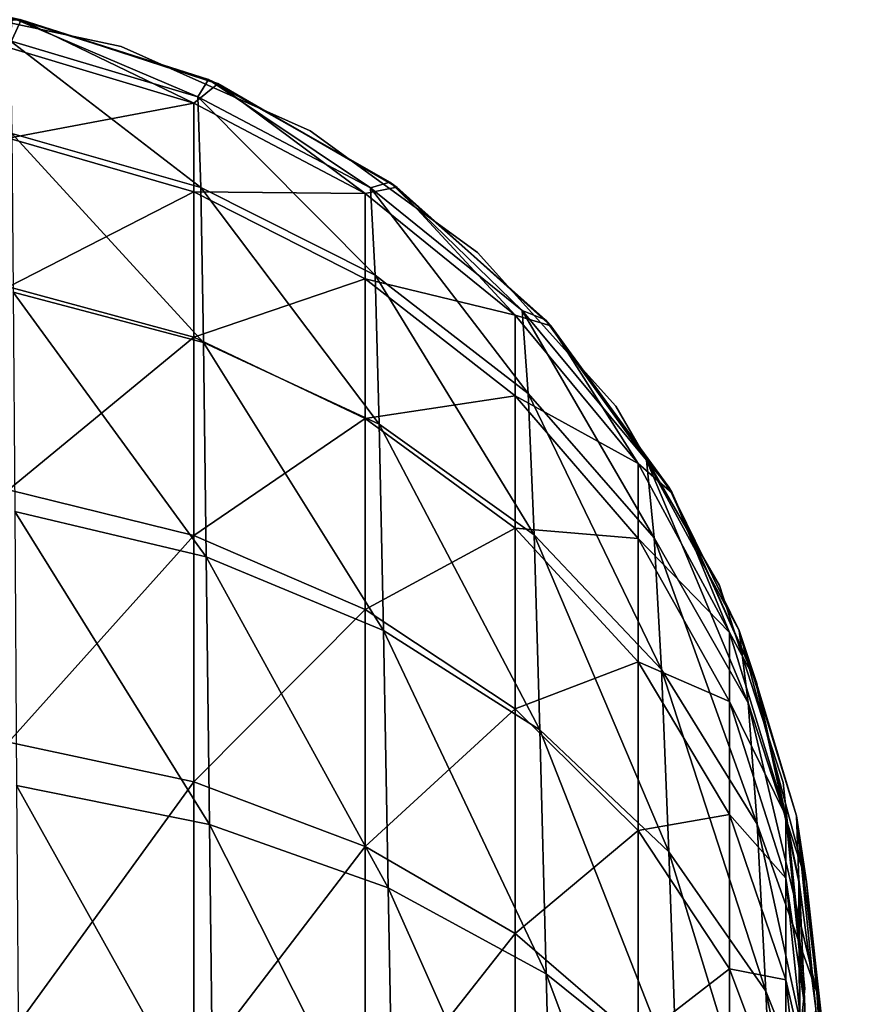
# Model space of a CAD drawing. Header units: millimetres. Extents: x -24 to 24, y -375 to 258.
# Tile 10 of 15: x 3 to 17, y 216 to 232. Entities that reach past the tile are written whole.
import ezdxf

# ---------------------------------------------------------------- set-up
doc = ezdxf.new("R2010")
doc.units = ezdxf.units.MM
doc.header["$LTSCALE"] = 159.143519
for name, color, linetype in [('12', 7, 'CONTINUOUS'), ('17', 7, 'CONTINUOUS'), ('18', 7, 'CONTINUOUS'), ('20', 7, 'CONTINUOUS'), ('28', 7, 'CONTINUOUS'), ('30', 7, 'CONTINUOUS'), ('6', 7, 'CONTINUOUS'), ('8', 7, 'CONTINUOUS')]:
    doc.layers.add(name, color=color, linetype=linetype)

msp = doc.modelspace()

# ---------------------------------------------------------------- linework, layer by layer
at = {"layer": '12', "color": 7, "linetype": 'CONTINUOUS', "true_color": 0xe0f2ff}
for points in [[(6.711, 231.074, 105.35), (3.431, 232.139, 105.35), (6.711, 231.074, 123.45), (6.711, 231.074, 105.35)], [(6.711, 231.074, 123.45), (3.431, 232.139, 105.35), (3.431, 232.139, 123.45), (6.711, 231.074, 123.45)], [(9.698, 229.349, 105.35), (6.711, 231.074, 105.35), (9.698, 229.349, 123.45), (9.698, 229.349, 105.35)], [(9.698, 229.349, 123.45), (6.711, 231.074, 105.35), (6.711, 231.074, 123.45), (9.698, 229.349, 123.45)], [(12.262, 227.041, 105.35), (9.698, 229.349, 105.35), (12.262, 227.041, 123.45), (12.262, 227.041, 105.35)], [(12.262, 227.041, 123.45), (9.698, 229.349, 105.35), (9.698, 229.349, 123.45), (12.262, 227.041, 123.45)], [(14.289, 224.25, 105.35), (12.262, 227.041, 105.35), (14.289, 224.25, 123.45), (14.289, 224.25, 105.35)], [(14.289, 224.25, 123.45), (12.262, 227.041, 105.35), (12.262, 227.041, 123.45), (14.289, 224.25, 123.45)], [(15.692, 221.099, 105.35), (14.289, 224.25, 105.35), (15.692, 221.099, 123.45), (15.692, 221.099, 105.35)], [(15.692, 221.099, 123.45), (14.289, 224.25, 105.35), (14.289, 224.25, 123.45), (15.692, 221.099, 123.45)], [(16.41, 217.725, 105.35), (15.692, 221.099, 105.35), (16.41, 217.725, 123.45), (16.41, 217.725, 105.35)], [(16.41, 217.725, 123.45), (15.692, 221.099, 105.35), (15.692, 221.099, 123.45), (16.41, 217.725, 123.45)], [(16.41, 214.275, 105.35), (16.41, 217.725, 105.35), (16.41, 214.275, 123.45), (16.41, 214.275, 105.35)], [(16.41, 214.275, 123.45), (16.41, 217.725, 105.35), (16.41, 217.725, 123.45), (16.41, 214.275, 123.45)]]:
    msp.add_3dface(points, dxfattribs=at)
at = {"layer": '17', "color": 7, "linetype": 'CONTINUOUS', "true_color": 0xe0f2ff}
for points in [[(16.139, 212.569, 124.4), (16.5, 216, 124.4), (16.139, 212.569, 142.5), (16.139, 212.569, 124.4)], [(16.139, 212.569, 142.5), (16.5, 216, 124.4), (16.5, 216, 142.5), (16.139, 212.569, 142.5)]]:
    msp.add_3dface(points, dxfattribs=at)
at = {"layer": '18', "color": 7, "linetype": 'CONTINUOUS', "true_color": 0xe0f2ff}
for points in [[(5.099, 231.692, 124.4), (1.725, 232.41, 124.4), (5.099, 231.692, 142.5), (5.099, 231.692, 124.4)], [(5.099, 231.692, 142.5), (1.725, 232.41, 124.4), (1.725, 232.41, 142.5), (5.099, 231.692, 142.5)], [(8.25, 230.289, 124.4), (5.099, 231.692, 124.4), (8.25, 230.289, 142.5), (8.25, 230.289, 124.4)], [(8.25, 230.289, 142.5), (5.099, 231.692, 124.4), (5.099, 231.692, 142.5), (8.25, 230.289, 142.5)], [(11.041, 228.262, 124.4), (8.25, 230.289, 124.4), (11.041, 228.262, 142.5), (11.041, 228.262, 124.4)], [(11.041, 228.262, 142.5), (8.25, 230.289, 124.4), (8.25, 230.289, 142.5), (11.041, 228.262, 142.5)], [(13.349, 225.698, 124.4), (11.041, 228.262, 124.4), (13.349, 225.698, 142.5), (13.349, 225.698, 124.4)], [(13.349, 225.698, 142.5), (11.041, 228.262, 124.4), (11.041, 228.262, 142.5), (13.349, 225.698, 142.5)], [(15.074, 222.711, 124.4), (13.349, 225.698, 124.4), (15.074, 222.711, 142.5), (15.074, 222.711, 124.4)], [(15.074, 222.711, 142.5), (13.349, 225.698, 124.4), (13.349, 225.698, 142.5), (15.074, 222.711, 142.5)], [(16.139, 219.431, 124.4), (15.074, 222.711, 124.4), (16.139, 219.431, 142.5), (16.139, 219.431, 124.4)], [(16.139, 219.431, 142.5), (15.074, 222.711, 124.4), (15.074, 222.711, 142.5), (16.139, 219.431, 142.5)], [(16.5, 216, 142.5), (16.5, 216, 124.4), (16.139, 219.431, 124.4), (16.5, 216, 142.5)], [(16.5, 216, 142.5), (16.139, 219.431, 124.4), (16.139, 219.431, 142.5), (16.5, 216, 142.5)]]:
    msp.add_3dface(points, dxfattribs=at)
at = {"layer": '20', "color": 7, "linetype": 'CONTINUOUS', "true_color": 0xe0f2ff}
for points in [[(6.711, 231.074, 143.45), (3.431, 232.139, 143.45), (6.711, 231.074, 161.55), (6.711, 231.074, 143.45)], [(6.711, 231.074, 161.55), (3.431, 232.139, 143.45), (3.431, 232.139, 161.55), (6.711, 231.074, 161.55)], [(9.698, 229.349, 143.45), (6.711, 231.074, 143.45), (9.698, 229.349, 161.55), (9.698, 229.349, 143.45)], [(9.698, 229.349, 161.55), (6.711, 231.074, 143.45), (6.711, 231.074, 161.55), (9.698, 229.349, 161.55)], [(12.262, 227.041, 143.45), (9.698, 229.349, 143.45), (12.262, 227.041, 161.55), (12.262, 227.041, 143.45)], [(12.262, 227.041, 161.55), (9.698, 229.349, 143.45), (9.698, 229.349, 161.55), (12.262, 227.041, 161.55)], [(14.289, 224.25, 143.45), (12.262, 227.041, 143.45), (14.289, 224.25, 161.55), (14.289, 224.25, 143.45)], [(14.289, 224.25, 161.55), (12.262, 227.041, 143.45), (12.262, 227.041, 161.55), (14.289, 224.25, 161.55)], [(15.692, 221.099, 143.45), (14.289, 224.25, 143.45), (15.692, 221.099, 161.55), (15.692, 221.099, 143.45)], [(15.692, 221.099, 161.55), (14.289, 224.25, 143.45), (14.289, 224.25, 161.55), (15.692, 221.099, 161.55)], [(16.41, 217.725, 143.45), (15.692, 221.099, 143.45), (16.41, 217.725, 161.55), (16.41, 217.725, 143.45)], [(16.41, 217.725, 161.55), (15.692, 221.099, 143.45), (15.692, 221.099, 161.55), (16.41, 217.725, 161.55)], [(16.41, 214.275, 143.45), (16.41, 217.725, 143.45), (16.41, 214.275, 161.55), (16.41, 214.275, 143.45)], [(16.41, 214.275, 161.55), (16.41, 217.725, 143.45), (16.41, 217.725, 161.55), (16.41, 214.275, 161.55)]]:
    msp.add_3dface(points, dxfattribs=at)
at = {"layer": '28', "color": 7, "linetype": 'CONTINUOUS', "true_color": 0xe0f2ff}
for points in [[(6.376, 230.853, 175.182), (3.281, 232.17, 168.593), (3.251, 231.788, 175.336), (6.376, 230.853, 175.182)], [(6.555, 231.142, 168.594), (3.281, 232.17, 168.593), (6.376, 230.853, 175.182), (6.555, 231.142, 168.594)], [(6.376, 230.853, 175.182), (3.251, 231.788, 175.336), (6.428, 229.344, 181.688), (6.376, 230.853, 175.182)], [(6.428, 229.344, 181.688), (3.251, 231.788, 175.336), (3.278, 230.244, 181.997), (6.428, 229.344, 181.688)], [(9.258, 229.336, 174.93), (6.555, 231.142, 168.594), (6.376, 230.853, 175.182), (9.258, 229.336, 174.93)], [(9.58, 229.434, 168.595), (6.555, 231.142, 168.594), (9.258, 229.336, 174.93), (9.58, 229.434, 168.595)], [(9.258, 229.336, 174.93), (6.376, 230.853, 175.182), (9.335, 227.881, 181.188), (9.258, 229.336, 174.93)], [(9.335, 227.881, 181.188), (6.376, 230.853, 175.182), (6.428, 229.344, 181.688), (9.335, 227.881, 181.188)], [(6.428, 229.344, 181.688), (3.278, 230.244, 181.997), (6.473, 226.763, 187.872), (6.428, 229.344, 181.688)], [(6.473, 226.763, 187.872), (3.278, 230.244, 181.997), (3.302, 227.602, 188.326), (6.473, 226.763, 187.872)], [(11.785, 227.293, 174.592), (9.58, 229.434, 168.595), (9.258, 229.336, 174.93), (11.785, 227.293, 174.592)], [(12.174, 227.137, 168.595), (9.58, 229.434, 168.595), (11.785, 227.293, 174.592), (12.174, 227.137, 168.595)], [(9.335, 227.881, 181.188), (6.428, 229.344, 181.688), (9.404, 225.398, 187.134), (9.335, 227.881, 181.188)], [(9.404, 225.398, 187.134), (6.428, 229.344, 181.688), (6.473, 226.763, 187.872), (9.404, 225.398, 187.134)], [(11.785, 227.293, 174.592), (9.258, 229.336, 174.93), (11.888, 225.91, 180.513), (11.785, 227.293, 174.592)], [(11.888, 225.91, 180.513), (9.258, 229.336, 174.93), (9.335, 227.881, 181.188), (11.888, 225.91, 180.513)], [(11.888, 225.91, 180.513), (9.335, 227.881, 181.188), (11.984, 223.558, 186.138), (11.888, 225.91, 180.513)], [(11.984, 223.558, 186.138), (9.335, 227.881, 181.188), (9.404, 225.398, 187.134), (11.984, 223.558, 186.138)], [(6.473, 226.763, 187.872), (3.302, 227.602, 188.326), (6.519, 223.191, 193.562), (6.473, 226.763, 187.872)], [(6.519, 223.191, 193.562), (3.302, 227.602, 188.326), (3.328, 223.945, 194.15), (6.519, 223.191, 193.562)], [(13.861, 224.803, 174.18), (12.174, 227.137, 168.595), (11.785, 227.293, 174.592), (13.861, 224.803, 174.18)], [(13.861, 224.803, 174.18), (11.785, 227.293, 174.592), (13.989, 223.505, 179.69), (13.861, 224.803, 174.18)], [(13.989, 223.505, 179.69), (11.785, 227.293, 174.592), (11.888, 225.91, 180.513), (13.989, 223.505, 179.69)], [(14.232, 224.349, 168.595), (12.174, 227.137, 168.595), (13.861, 224.803, 174.18), (14.232, 224.349, 168.595)], [(9.404, 225.398, 187.134), (6.473, 226.763, 187.872), (9.474, 221.963, 192.604), (9.404, 225.398, 187.134)], [(9.474, 221.963, 192.604), (6.473, 226.763, 187.872), (6.519, 223.191, 193.562), (9.474, 221.963, 192.604)], [(13.989, 223.505, 179.69), (11.888, 225.91, 180.513), (14.11, 221.31, 184.923), (13.989, 223.505, 179.69)], [(14.11, 221.31, 184.923), (11.888, 225.91, 180.513), (11.984, 223.558, 186.138), (14.11, 221.31, 184.923)], [(11.984, 223.558, 186.138), (9.404, 225.398, 187.134), (12.08, 220.305, 191.313), (11.984, 223.558, 186.138)], [(12.08, 220.305, 191.313), (9.404, 225.398, 187.134), (9.474, 221.963, 192.604), (12.08, 220.305, 191.313)], [(15.405, 221.961, 173.71), (14.232, 224.349, 168.595), (13.861, 224.803, 174.18), (15.405, 221.961, 173.71)], [(15.405, 221.961, 173.71), (13.861, 224.803, 174.18), (15.556, 220.758, 178.751), (15.405, 221.961, 173.71)], [(15.556, 220.758, 178.751), (13.861, 224.803, 174.18), (13.989, 223.505, 179.69), (15.556, 220.758, 178.751)], [(15.661, 221.195, 168.595), (14.232, 224.349, 168.595), (15.405, 221.961, 173.71), (15.661, 221.195, 168.595)], [(6.519, 223.191, 193.562), (3.328, 223.945, 194.15), (6.571, 218.732, 198.609), (6.519, 223.191, 193.562)], [(6.571, 218.732, 198.609), (3.328, 223.945, 194.15), (3.356, 219.382, 199.317), (6.571, 218.732, 198.609)], [(14.11, 221.31, 184.923), (11.984, 223.558, 186.138), (14.232, 218.277, 189.734), (14.11, 221.31, 184.923)], [(14.232, 218.277, 189.734), (11.984, 223.558, 186.138), (12.08, 220.305, 191.313), (14.232, 218.277, 189.734)], [(15.556, 220.758, 178.751), (13.989, 223.505, 179.69), (15.702, 218.737, 183.533), (15.556, 220.758, 178.751)], [(15.702, 218.737, 183.533), (13.989, 223.505, 179.69), (14.11, 221.31, 184.923), (15.702, 218.737, 183.533)], [(9.474, 221.963, 192.604), (6.519, 223.191, 193.562), (9.552, 217.673, 197.456), (9.474, 221.963, 192.604)], [(9.552, 217.673, 197.456), (6.519, 223.191, 193.562), (6.571, 218.732, 198.609), (9.552, 217.673, 197.456)], [(12.08, 220.305, 191.313), (9.474, 221.963, 192.604), (12.185, 216.243, 195.899), (12.08, 220.305, 191.313)], [(12.185, 216.243, 195.899), (9.474, 221.963, 192.604), (9.552, 217.673, 197.456), (12.185, 216.243, 195.899)], [(16.358, 218.876, 173.2), (15.661, 221.195, 168.595), (15.405, 221.961, 173.71), (16.358, 218.876, 173.2)], [(16.358, 218.876, 173.2), (15.405, 221.961, 173.71), (16.528, 217.772, 177.73), (16.358, 218.876, 173.2)], [(16.528, 217.772, 177.73), (15.405, 221.961, 173.71), (15.556, 220.758, 178.751), (16.528, 217.772, 177.73)], [(15.702, 218.737, 183.533), (14.11, 221.31, 184.923), (15.849, 215.952, 187.927), (15.702, 218.737, 183.533)], [(15.849, 215.952, 187.927), (14.11, 221.31, 184.923), (14.232, 218.277, 189.734), (15.849, 215.952, 187.927)], [(16.4, 217.815, 168.595), (15.661, 221.195, 168.595), (16.358, 218.876, 173.2), (16.4, 217.815, 168.595)], [(16.528, 217.772, 177.73), (15.556, 220.758, 178.751), (16.697, 215.936, 182.022), (16.528, 217.772, 177.73)], [(16.697, 215.936, 182.022), (15.556, 220.758, 178.751), (15.702, 218.737, 183.533), (16.697, 215.936, 182.022)], [(14.232, 218.277, 189.734), (12.08, 220.305, 191.313), (14.363, 214.49, 193.995), (14.232, 218.277, 189.734)], [(14.363, 214.49, 193.995), (12.08, 220.305, 191.313), (12.185, 216.243, 195.899), (14.363, 214.49, 193.995)], [(6.571, 218.732, 198.609), (3.356, 219.382, 199.317), (6.636, 213.508, 202.888), (6.571, 218.732, 198.609)], [(6.636, 213.508, 202.888), (3.356, 219.382, 199.317), (3.392, 214.038, 203.701), (6.636, 213.508, 202.888)], [(16.682, 215.666, 172.67), (16.4, 217.815, 168.595), (16.358, 218.876, 173.2), (16.682, 215.666, 172.67)], [(16.682, 215.666, 172.67), (16.358, 218.876, 173.2), (16.867, 214.661, 176.667), (16.682, 215.666, 172.67)], [(16.867, 214.661, 176.667), (16.358, 218.876, 173.2), (16.528, 217.772, 177.73), (16.867, 214.661, 176.667)], [(9.552, 217.673, 197.456), (6.571, 218.732, 198.609), (9.646, 212.646, 201.565), (9.552, 217.673, 197.456)], [(9.646, 212.646, 201.565), (6.571, 218.732, 198.609), (6.636, 213.508, 202.888), (9.646, 212.646, 201.565)], [(16.697, 215.936, 182.022), (15.702, 218.737, 183.533), (16.867, 213.417, 185.958), (16.697, 215.936, 182.022)], [(16.867, 213.417, 185.958), (15.702, 218.737, 183.533), (15.849, 215.952, 187.927), (16.867, 213.417, 185.958)], [(15.849, 215.952, 187.927), (14.232, 218.277, 189.734), (16.004, 212.48, 191.812), (15.849, 215.952, 187.927)], [(16.004, 212.48, 191.812), (14.232, 218.277, 189.734), (14.363, 214.49, 193.995), (16.004, 212.48, 191.812)], [(16.418, 214.355, 168.595), (16.4, 217.815, 168.595), (16.682, 215.666, 172.67), (16.418, 214.355, 168.595)], [(16.867, 214.661, 176.667), (16.528, 217.772, 177.73), (17.053, 213.013, 180.445), (16.867, 214.661, 176.667)], [(17.053, 213.013, 180.445), (16.528, 217.772, 177.73), (16.697, 215.936, 182.022), (17.053, 213.013, 180.445)], [(12.185, 216.243, 195.899), (9.552, 217.673, 197.456), (12.307, 211.481, 199.778), (12.185, 216.243, 195.899)], [(12.307, 211.481, 199.778), (9.552, 217.673, 197.456), (9.646, 212.646, 201.565), (12.307, 211.481, 199.778)], [(14.363, 214.49, 193.995), (12.185, 216.243, 195.899), (14.51, 210.052, 197.591), (14.363, 214.49, 193.995)], [(14.51, 210.052, 197.591), (12.185, 216.243, 195.899), (12.307, 211.481, 199.778), (14.51, 210.052, 197.591)], [(16.867, 213.417, 185.958), (15.849, 215.952, 187.927), (17.041, 210.284, 189.43), (16.867, 213.417, 185.958)], [(17.041, 210.284, 189.43), (15.849, 215.952, 187.927), (16.004, 212.48, 191.812), (17.041, 210.284, 189.43)], [(17.053, 213.013, 180.445), (16.697, 215.936, 182.022), (17.241, 210.767, 183.901), (17.053, 213.013, 180.445)], [(17.241, 210.767, 183.901), (16.697, 215.936, 182.022), (16.867, 213.417, 185.958), (17.241, 210.767, 183.901)]]:
    msp.add_3dface(points, dxfattribs=at)
at = {"layer": '30', "color": 7, "linetype": 'CONTINUOUS', "true_color": 0xe0f2ff}
for points in [[(0, 232.5, 162.5), (3.281, 232.17, 168.593), (3.434, 232.139, 162.5), (0, 232.5, 162.5)], [(3.281, 232.17, 168.593), (6.555, 231.142, 168.594), (3.434, 232.139, 162.5), (3.281, 232.17, 168.593)], [(3.434, 232.139, 162.5), (6.555, 231.142, 168.594), (6.725, 231.067, 162.5), (3.434, 232.139, 162.5)], [(6.555, 231.142, 168.594), (9.58, 229.434, 168.595), (6.725, 231.067, 162.5), (6.555, 231.142, 168.594)], [(6.725, 231.067, 162.5), (9.58, 229.434, 168.595), (9.703, 229.346, 162.5), (6.725, 231.067, 162.5)], [(9.58, 229.434, 168.595), (12.174, 227.137, 168.595), (9.703, 229.346, 162.5), (9.58, 229.434, 168.595)], [(9.703, 229.346, 162.5), (12.174, 227.137, 168.595), (12.254, 227.049, 162.5), (9.703, 229.346, 162.5)], [(12.174, 227.137, 168.595), (14.232, 224.349, 168.595), (12.254, 227.049, 162.5), (12.174, 227.137, 168.595)], [(12.254, 227.049, 162.5), (14.232, 224.349, 168.595), (14.28, 224.266, 162.5), (12.254, 227.049, 162.5)], [(14.232, 224.349, 168.595), (15.661, 221.195, 168.595), (14.28, 224.266, 162.5), (14.232, 224.349, 168.595)], [(14.28, 224.266, 162.5), (15.661, 221.195, 168.595), (15.689, 221.111, 162.5), (14.28, 224.266, 162.5)], [(15.661, 221.195, 168.595), (16.4, 217.815, 168.595), (15.689, 221.111, 162.5), (15.661, 221.195, 168.595)], [(15.689, 221.111, 162.5), (16.4, 217.815, 168.595), (16.409, 217.728, 162.5), (15.689, 221.111, 162.5)], [(16.4, 217.815, 168.595), (16.418, 214.355, 168.595), (16.409, 217.728, 162.5), (16.4, 217.815, 168.595)], [(16.409, 217.728, 162.5), (16.418, 214.355, 168.595), (16.409, 214.274, 162.5), (16.409, 217.728, 162.5)]]:
    msp.add_3dface(points, dxfattribs=at)
at = {"layer": '6', "color": 7, "linetype": 'CONTINUOUS', "true_color": 0xe0f2ff}
for points in [[(0, 232.5, 25), (3.424, 232.141, 104.6), (3.431, 232.139, 25), (0, 232.5, 25)], [(3.424, 232.141, 104.6), (6.705, 231.076, 104.6), (3.431, 232.139, 25), (3.424, 232.141, 104.6)], [(3.431, 232.139, 25), (6.705, 231.076, 104.6), (6.711, 231.073, 25), (3.431, 232.139, 25)], [(6.705, 231.076, 104.6), (9.693, 229.353, 104.6), (6.711, 231.073, 25), (6.705, 231.076, 104.6)], [(6.711, 231.073, 25), (9.693, 229.353, 104.6), (9.698, 229.349, 25), (6.711, 231.073, 25)], [(9.693, 229.353, 104.6), (12.258, 227.045, 104.6), (9.698, 229.349, 25), (9.693, 229.353, 104.6)], [(9.698, 229.349, 25), (12.258, 227.045, 104.6), (12.262, 227.041, 25), (9.698, 229.349, 25)], [(12.258, 227.045, 104.6), (14.287, 224.254, 104.6), (12.262, 227.041, 25), (12.258, 227.045, 104.6)], [(12.262, 227.041, 25), (14.287, 224.254, 104.6), (14.289, 224.25, 25), (12.262, 227.041, 25)], [(14.287, 224.254, 104.6), (15.692, 221.1, 104.6), (14.289, 224.25, 25), (14.287, 224.254, 104.6)], [(14.289, 224.25, 25), (15.692, 221.1, 104.6), (15.692, 221.099, 25), (14.289, 224.25, 25)], [(15.692, 221.1, 104.6), (16.41, 217.724, 104.6), (15.692, 221.099, 25), (15.692, 221.1, 104.6)], [(15.692, 221.099, 25), (16.41, 217.724, 104.6), (16.41, 217.725, 25), (15.692, 221.099, 25)], [(16.41, 217.724, 104.6), (16.409, 214.272, 104.6), (16.41, 214.275, 25), (16.41, 217.724, 104.6)], [(16.41, 217.725, 25), (16.41, 217.724, 104.6), (16.41, 214.275, 25), (16.41, 217.725, 25)]]:
    msp.add_3dface(points, dxfattribs=at)
at = {"layer": '8', "color": 7, "linetype": 'CONTINUOUS', "true_color": 0xe0f2ff}
for points in [[(0, 232.5, 25), (3.431, 232.139, 25), (0, 231.99, 18.508), (0, 232.5, 25)], [(0, 231.99, 18.508), (3.431, 232.139, 25), (3.219, 231.676, 18.558), (0, 231.99, 18.508)], [(3.219, 231.676, 18.558), (3.431, 232.139, 25), (6.314, 230.749, 18.704), (3.219, 231.676, 18.558)], [(3.431, 232.139, 25), (6.711, 231.073, 25), (6.314, 230.749, 18.704), (3.431, 232.139, 25)], [(3.219, 231.676, 18.558), (6.314, 230.749, 18.704), (3.219, 230.165, 12.268), (3.219, 231.676, 18.558)], [(6.314, 230.749, 18.704), (6.711, 231.073, 25), (9.167, 229.243, 18.943), (6.314, 230.749, 18.704)], [(6.711, 231.073, 25), (9.698, 229.349, 25), (9.167, 229.243, 18.943), (6.711, 231.073, 25)], [(3.219, 230.165, 12.268), (6.314, 230.749, 18.704), (6.314, 229.272, 12.558), (3.219, 230.165, 12.268)], [(6.314, 230.749, 18.704), (9.167, 229.243, 18.943), (6.314, 229.272, 12.558), (6.314, 230.749, 18.704)], [(3.219, 230.165, 12.268), (6.314, 229.272, 12.558), (3.219, 227.689, 6.292), (3.219, 230.165, 12.268)], [(9.167, 229.243, 18.943), (9.698, 229.349, 25), (11.667, 227.216, 19.264), (9.167, 229.243, 18.943)], [(9.698, 229.349, 25), (12.262, 227.041, 25), (11.667, 227.216, 19.264), (9.698, 229.349, 25)], [(3.219, 227.689, 6.292), (6.314, 229.272, 12.558), (6.314, 226.852, 6.719), (3.219, 227.689, 6.292)], [(6.314, 229.272, 12.558), (9.167, 229.243, 18.943), (9.167, 227.822, 13.03), (6.314, 229.272, 12.558)], [(6.314, 229.272, 12.558), (9.167, 227.822, 13.03), (6.314, 226.852, 6.719), (6.314, 229.272, 12.558)], [(9.167, 229.243, 18.943), (11.667, 227.216, 19.264), (9.167, 227.822, 13.03), (9.167, 229.243, 18.943)], [(6.314, 226.852, 6.719), (9.167, 227.822, 13.03), (9.167, 225.494, 7.412), (6.314, 226.852, 6.719)], [(9.167, 227.822, 13.03), (11.667, 227.216, 19.264), (11.667, 225.87, 13.664), (9.167, 227.822, 13.03)], [(9.167, 227.822, 13.03), (11.667, 225.87, 13.664), (9.167, 225.494, 7.412), (9.167, 227.822, 13.03)], [(3.219, 227.689, 6.292), (6.314, 226.852, 6.719), (3.219, 224.307, 0.778), (3.219, 227.689, 6.292)], [(11.667, 227.216, 19.264), (12.262, 227.041, 25), (13.719, 224.747, 19.655), (11.667, 227.216, 19.264)], [(11.667, 227.216, 19.264), (13.719, 224.747, 19.655), (11.667, 225.87, 13.664), (11.667, 227.216, 19.264)], [(12.262, 227.041, 25), (14.289, 224.25, 25), (13.719, 224.747, 19.655), (12.262, 227.041, 25)], [(3.219, 224.307, 0.778), (6.314, 226.852, 6.719), (6.314, 223.547, 1.331), (3.219, 224.307, 0.778)], [(6.314, 226.852, 6.719), (9.167, 225.494, 7.412), (6.314, 223.547, 1.331), (6.314, 226.852, 6.719)], [(9.167, 225.494, 7.412), (11.667, 225.87, 13.664), (11.667, 223.666, 8.344), (9.167, 225.494, 7.412)], [(11.667, 225.87, 13.664), (13.719, 224.747, 19.655), (13.719, 223.493, 14.437), (11.667, 225.87, 13.664)], [(11.667, 225.87, 13.664), (13.719, 223.493, 14.437), (11.667, 223.666, 8.344), (11.667, 225.87, 13.664)], [(6.314, 223.547, 1.331), (9.167, 225.494, 7.412), (9.167, 222.314, 2.227), (6.314, 223.547, 1.331)], [(9.167, 225.494, 7.412), (11.667, 223.666, 8.344), (9.167, 222.314, 2.227), (9.167, 225.494, 7.412)], [(13.719, 224.747, 19.655), (14.289, 224.25, 25), (15.244, 221.929, 20.101), (13.719, 224.747, 19.655)], [(13.719, 224.747, 19.655), (15.244, 221.929, 20.101), (13.719, 223.493, 14.437), (13.719, 224.747, 19.655)], [(3.219, 224.307, 0.778), (6.314, 223.547, 1.331), (3.219, 220.103, -4.138), (3.219, 224.307, 0.778)], [(14.289, 224.25, 25), (15.692, 221.099, 25), (15.244, 221.929, 20.101), (14.289, 224.25, 25)], [(9.167, 222.314, 2.227), (11.667, 223.666, 8.344), (11.667, 220.655, 3.434), (9.167, 222.314, 2.227)], [(11.667, 223.666, 8.344), (13.719, 223.493, 14.437), (13.719, 221.438, 9.479), (11.667, 223.666, 8.344)], [(11.667, 223.666, 8.344), (13.719, 221.438, 9.479), (11.667, 220.655, 3.434), (11.667, 223.666, 8.344)], [(3.219, 220.103, -4.138), (6.314, 223.547, 1.331), (6.314, 219.44, -3.474), (3.219, 220.103, -4.138)], [(6.314, 223.547, 1.331), (9.167, 222.314, 2.227), (6.314, 219.44, -3.474), (6.314, 223.547, 1.331)], [(13.719, 223.493, 14.437), (15.244, 221.929, 20.101), (15.244, 220.78, 15.319), (13.719, 223.493, 14.437)], [(13.719, 223.493, 14.437), (15.244, 220.78, 15.319), (13.719, 221.438, 9.479), (13.719, 223.493, 14.437)], [(6.314, 219.44, -3.474), (9.167, 222.314, 2.227), (9.167, 218.362, -2.395), (6.314, 219.44, -3.474)], [(9.167, 222.314, 2.227), (11.667, 220.655, 3.434), (9.167, 218.362, -2.395), (9.167, 222.314, 2.227)], [(15.244, 221.929, 20.101), (15.692, 221.099, 25), (16.183, 218.872, 20.586), (15.244, 221.929, 20.101)], [(15.244, 221.929, 20.101), (16.183, 218.872, 20.586), (15.244, 220.78, 15.319), (15.244, 221.929, 20.101)], [(11.667, 220.655, 3.434), (13.719, 221.438, 9.479), (13.719, 218.632, 4.905), (11.667, 220.655, 3.434)], [(13.719, 221.438, 9.479), (15.244, 220.78, 15.319), (15.244, 218.897, 10.775), (13.719, 221.438, 9.479)], [(13.719, 221.438, 9.479), (15.244, 218.897, 10.775), (13.719, 218.632, 4.905), (13.719, 221.438, 9.479)], [(15.692, 221.099, 25), (16.41, 217.725, 25), (16.183, 218.872, 20.586), (15.692, 221.099, 25)], [(9.167, 218.362, -2.395), (11.667, 220.655, 3.434), (11.667, 216.912, -0.943), (9.167, 218.362, -2.395)], [(11.667, 220.655, 3.434), (13.719, 218.632, 4.905), (11.667, 216.912, -0.943), (11.667, 220.655, 3.434)], [(15.244, 220.78, 15.319), (16.183, 218.872, 20.586), (16.183, 217.836, 16.276), (15.244, 220.78, 15.319)], [(15.244, 220.78, 15.319), (16.183, 217.836, 16.276), (15.244, 218.897, 10.775), (15.244, 220.78, 15.319)], [(3.219, 220.103, -4.138), (6.314, 219.44, -3.474), (3.219, 215.182, -8.336), (3.219, 220.103, -4.138)], [(3.219, 215.182, -8.336), (6.314, 219.44, -3.474), (6.314, 214.63, -7.576), (3.219, 215.182, -8.336)], [(6.314, 219.44, -3.474), (9.167, 218.362, -2.395), (6.314, 214.63, -7.576), (6.314, 219.44, -3.474)], [(13.719, 218.632, 4.905), (15.244, 218.897, 10.775), (15.244, 216.325, 6.583), (13.719, 218.632, 4.905)], [(15.244, 218.897, 10.775), (16.183, 217.836, 16.276), (16.183, 216.139, 12.181), (15.244, 218.897, 10.775)], [(15.244, 218.897, 10.775), (16.183, 216.139, 12.181), (15.244, 216.325, 6.583), (15.244, 218.897, 10.775)], [(16.183, 218.872, 20.586), (16.41, 217.725, 25), (16.5, 215.693, 21.089), (16.183, 218.872, 20.586)], [(16.183, 218.872, 20.586), (16.5, 215.693, 21.089), (16.183, 217.836, 16.276), (16.183, 218.872, 20.586)], [(11.667, 216.912, -0.943), (13.719, 218.632, 4.905), (13.719, 215.145, 0.826), (11.667, 216.912, -0.943)], [(13.719, 218.632, 4.905), (15.244, 216.325, 6.583), (13.719, 215.145, 0.826), (13.719, 218.632, 4.905)], [(6.314, 214.63, -7.576), (9.167, 218.362, -2.395), (9.167, 213.735, -6.342), (6.314, 214.63, -7.576)], [(9.167, 218.362, -2.395), (11.667, 216.912, -0.943), (9.167, 213.735, -6.342), (9.167, 218.362, -2.395)], [(16.183, 217.836, 16.276), (16.5, 215.693, 21.089), (16.5, 214.775, 17.271), (16.183, 217.836, 16.276)], [(16.183, 217.836, 16.276), (16.5, 214.775, 17.271), (16.183, 216.139, 12.181), (16.183, 217.836, 16.276)], [(16.41, 217.725, 25), (16.41, 214.275, 25), (16.5, 215.693, 21.089), (16.41, 217.725, 25)], [(9.167, 213.735, -6.342), (11.667, 216.912, -0.943), (11.667, 212.53, -4.681), (9.167, 213.735, -6.342)], [(11.667, 216.912, -0.943), (13.719, 215.145, 0.826), (11.667, 212.53, -4.681), (11.667, 216.912, -0.943)], [(13.719, 215.145, 0.826), (15.244, 216.325, 6.583), (15.244, 213.129, 2.844), (13.719, 215.145, 0.826)], [(15.244, 216.325, 6.583), (16.183, 216.139, 12.181), (16.183, 213.822, 8.403), (15.244, 216.325, 6.583)], [(15.244, 216.325, 6.583), (16.183, 213.822, 8.403), (15.244, 213.129, 2.844), (15.244, 216.325, 6.583)], [(16.183, 216.139, 12.181), (16.5, 214.775, 17.271), (16.5, 213.272, 13.644), (16.183, 216.139, 12.181)], [(16.183, 216.139, 12.181), (16.5, 213.272, 13.644), (16.183, 213.822, 8.403), (16.183, 216.139, 12.181)]]:
    msp.add_3dface(points, dxfattribs=at)

doc.saveas('drawing.dxf')
